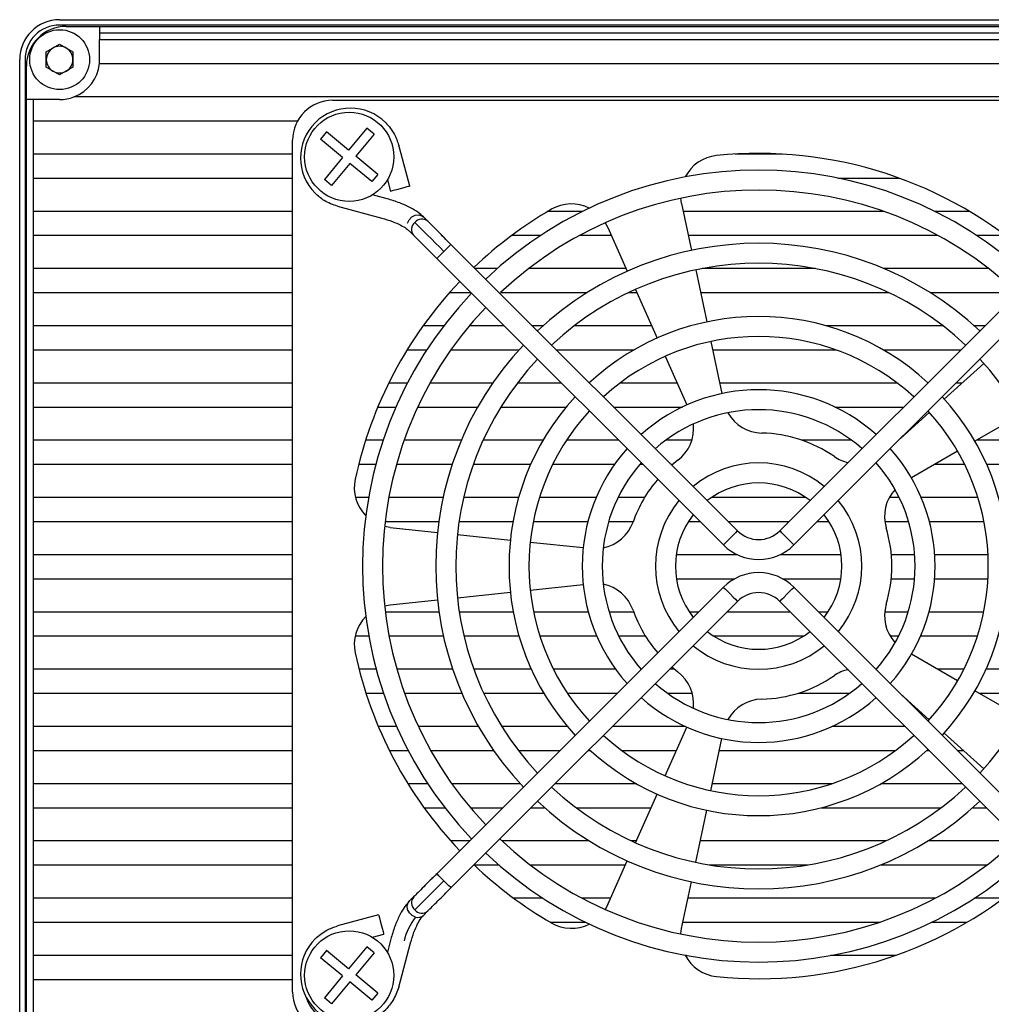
# Model space of a CAD drawing. Header units: millimetres. Extents: x 0 to 15005, y 0 to 1554.
# Tile 8 of 9: x 14894 to 14967, y 1417 to 1491. Entities that reach past the tile are written whole.
import ezdxf

# ---------------------------------------------------------------- set-up
doc = ezdxf.new("R2010")
doc.units = ezdxf.units.MM
doc.layers.get('0').update_dxf_attribs({"lineweight": 15})
doc.layers.add('粗实线', color=7, linetype='Continuous', lineweight=50)

msp = doc.modelspace()

# ---------------------------------------------------------------- linework, layer by layer
at = {"color": 7, "linetype": 'Continuous', "lineweight": 30}
for p, q in [((14897.148, 1490.573), (15002.148, 1490.573)), ((15002.148, 1490.173), (14897.148, 1490.173)), ((14897.648, 1490.073), (14900.148, 1490.073)), ((14900.148, 1490.073), (14999.148, 1490.073)), ((14900.148, 1490.073), (14900.148, 1489.573)), ((14999.148, 1489.573), (14900.148, 1489.573)), ((14900.148, 1489.573), (14900.148, 1489.073)), ((14896.148, 1488.151), (14897.148, 1488.728)), ((14897.148, 1488.728), (14898.148, 1488.151)), ((14900.148, 1487.573), (14900.148, 1489.073)), ((14900.148, 1489.073), (14999.148, 1489.073)), ((14896.148, 1486.996), (14896.148, 1488.151)), ((14898.148, 1488.151), (14898.148, 1486.996)), ((14894.148, 1382.573), (14894.148, 1487.573)), ((14894.548, 1487.573), (14894.548, 1382.573)), ((14894.648, 1484.573), (14894.648, 1487.073)), ((14897.148, 1486.419), (14896.148, 1486.996)), ((14898.148, 1486.996), (14897.148, 1486.419)), ((14900.133, 1487.273), (14999.163, 1487.273)), ((15001.071, 1484.773), (14898.225, 1484.773)), ((14894.648, 1385.573), (14894.648, 1484.573)), ((14895.148, 1484.573), (14894.648, 1484.573)), ((14895.148, 1484.573), (14895.148, 1482.973)), ((14897.148, 1484.573), (14895.148, 1484.573)), ((14917.648, 1484.523), (14981.648, 1484.523)), ((14895.148, 1482.973), (14915.022, 1482.973)), ((14895.148, 1482.973), (14895.148, 1480.473)), ((14917.199, 1482.141), (14916.752, 1481.602)), ((14918.853, 1480.766), (14917.199, 1482.141)), ((14920.227, 1482.42), (14918.853, 1480.766)), ((14920.765, 1481.972), (14919.391, 1480.319)), ((14920.765, 1481.972), (14920.227, 1482.42)), ((14914.648, 1417.523), (14914.648, 1481.523)), ((14918.405, 1480.228), (14916.752, 1481.602)), ((14923.44, 1478.063), (14922.613, 1481.151)), ((14895.148, 1480.473), (14895.148, 1478.673)), ((14914.648, 1480.473), (14895.148, 1480.473)), ((14918.405, 1480.228), (14917.031, 1478.575)), ((14921.044, 1478.945), (14919.391, 1480.319)), ((14918.943, 1479.781), (14917.569, 1478.127)), ((14920.597, 1478.406), (14918.943, 1479.781)), ((14921.044, 1478.945), (14920.597, 1478.406)), ((14895.148, 1478.673), (14914.648, 1478.673)), ((14895.148, 1478.673), (14895.148, 1476.173)), ((14917.569, 1478.127), (14917.031, 1478.575)), ((14921.761, 1478.534), (14921.992, 1477.675)), ((14921.739, 1477.114), (14920.636, 1477.41)), ((14918.02, 1476.558), (14921.351, 1475.665)), ((14895.148, 1476.173), (14895.148, 1474.373)), ((14914.648, 1476.173), (14895.148, 1476.173)), ((14924.797, 1475.435), (14924.468, 1475.764)), ((14895.148, 1474.373), (14914.648, 1474.373)), ((14895.148, 1474.373), (14895.148, 1471.873)), ((14923.407, 1474.703), (14923.736, 1474.374)), ((14895.148, 1471.873), (14895.148, 1470.073)), ((14914.648, 1471.873), (14895.148, 1471.873)), ((14895.148, 1470.073), (14914.648, 1470.073)), ((14895.148, 1470.073), (14895.148, 1467.573)), ((14926.438, 1470.073), (14928.037, 1470.073)), ((14914.648, 1467.573), (14895.148, 1467.573)), ((14895.148, 1467.573), (14895.148, 1465.773)), ((14895.148, 1465.773), (14914.648, 1465.773)), ((14895.148, 1465.773), (14895.148, 1463.273)), ((14895.148, 1463.273), (14895.148, 1461.473)), ((14914.648, 1463.273), (14895.148, 1463.273)), ((14895.148, 1461.473), (14914.648, 1461.473)), ((14895.148, 1461.473), (14895.148, 1458.973)), ((14895.148, 1458.973), (14895.148, 1457.173)), ((14914.648, 1458.973), (14895.148, 1458.973)), ((14895.148, 1457.173), (14914.648, 1457.173)), ((14895.148, 1457.173), (14895.148, 1454.673)), ((14895.148, 1454.673), (14895.148, 1452.873)), ((14914.648, 1454.673), (14895.148, 1454.673)), ((14895.148, 1452.873), (14914.648, 1452.873)), ((14895.148, 1452.873), (14895.148, 1450.373)), ((14895.148, 1450.373), (14895.148, 1448.573)), ((14914.648, 1450.373), (14895.148, 1450.373)), ((14895.148, 1448.573), (14914.648, 1448.573)), ((14895.148, 1448.573), (14895.148, 1446.073)), ((14895.148, 1446.073), (14895.148, 1444.273)), ((14914.648, 1446.073), (14895.148, 1446.073)), ((14895.148, 1444.273), (14914.648, 1444.273)), ((14895.148, 1444.273), (14895.148, 1441.773)), ((14895.148, 1441.773), (14895.148, 1439.973)), ((14914.648, 1441.773), (14895.148, 1441.773)), ((14895.148, 1439.973), (14914.648, 1439.973)), ((14895.148, 1439.973), (14895.148, 1437.473)), ((14895.148, 1437.473), (14895.148, 1435.673)), ((14914.648, 1437.473), (14895.148, 1437.473)), ((14895.148, 1435.673), (14914.648, 1435.673)), ((14895.148, 1435.673), (14895.148, 1433.173)), ((14895.148, 1433.173), (14895.148, 1431.373)), ((14914.648, 1433.173), (14895.148, 1433.173)), ((14895.148, 1431.373), (14914.648, 1431.373)), ((14895.148, 1431.373), (14895.148, 1428.873)), ((14924.517, 1431.373), (14926.076, 1431.373)), ((14895.148, 1428.873), (14895.148, 1427.073)), ((14914.648, 1428.873), (14895.148, 1428.873)), ((14895.148, 1427.073), (14914.648, 1427.073)), ((14895.148, 1427.073), (14895.148, 1424.573)), ((14895.148, 1424.573), (14895.148, 1422.773)), ((14914.648, 1424.573), (14895.148, 1424.573)), ((14923.736, 1424.672), (14923.407, 1424.343)), ((14921.108, 1423.316), (14918.021, 1422.489)), ((14924.468, 1423.283), (14924.797, 1423.612)), ((14895.148, 1422.773), (14914.648, 1422.773)), ((14895.148, 1422.773), (14895.148, 1420.273)), ((14920.637, 1421.637), (14921.496, 1421.867)), ((14922.057, 1421.615), (14921.762, 1420.512)), ((14922.614, 1417.896), (14923.506, 1421.227)), ((14895.148, 1420.273), (14895.148, 1418.473)), ((14914.648, 1420.273), (14895.148, 1420.273)), ((14895.148, 1418.473), (14914.648, 1418.473)), ((14895.148, 1418.473), (14895.148, 1415.973))]:
    msp.add_line(p, q, dxfattribs=at)
at = {"lineweight": 30}
for p, q in [((14917.199, 1482.141), (14916.752, 1481.602)), ((14918.853, 1480.766), (14917.199, 1482.141)), ((14920.227, 1482.42), (14918.853, 1480.766)), ((14920.765, 1481.972), (14919.391, 1480.319)), ((14920.765, 1481.972), (14920.227, 1482.42)), ((14918.405, 1480.228), (14916.752, 1481.602)), ((14923.44, 1478.063), (14922.613, 1481.151)), ((14918.405, 1480.228), (14917.031, 1478.575)), ((14921.044, 1478.945), (14919.391, 1480.319)), ((14918.943, 1479.781), (14917.569, 1478.127)), ((14920.597, 1478.406), (14918.943, 1479.781)), ((14921.044, 1478.945), (14920.597, 1478.406)), ((14917.569, 1478.127), (14917.031, 1478.575)), ((14921.761, 1478.534), (14921.992, 1477.675)), ((14921.739, 1477.114), (14920.636, 1477.41)), ((14918.02, 1476.558), (14921.351, 1475.665)), ((14921.108, 1423.316), (14918.021, 1422.489)), ((14920.637, 1421.637), (14921.496, 1421.867)), ((14922.057, 1421.615), (14921.762, 1420.512)), ((14922.614, 1417.896), (14923.506, 1421.227)), ((14917.199, 1420.641), (14916.752, 1420.102)), ((14918.853, 1419.266), (14917.199, 1420.641)), ((14920.227, 1420.92), (14918.853, 1419.266)), ((14920.765, 1420.472), (14919.391, 1418.819)), ((14920.765, 1420.472), (14920.227, 1420.92)), ((14918.405, 1418.728), (14916.752, 1420.102)), ((14921.044, 1417.445), (14919.391, 1418.819)), ((14918.405, 1418.728), (14917.031, 1417.075)), ((14918.943, 1418.281), (14917.569, 1416.627)), ((14920.597, 1416.906), (14918.943, 1418.281)), ((14921.044, 1417.445), (14920.597, 1416.906)), ((14917.569, 1416.627), (14917.031, 1417.075))]:
    msp.add_line(p, q, dxfattribs=at)
at = {"color": 7, "linetype": 'Continuous', "lineweight": 30, "flags": 128}
for points in [[(14923.44, 1478.063), (14923.385, 1478.049), (14923.228, 1478.007), (14922.993, 1477.944), (14922.716, 1477.869), (14922.439, 1477.795), (14922.204, 1477.732), (14922.047, 1477.69), (14921.992, 1477.675)], [(14921.108, 1423.316), (14921.123, 1423.261), (14921.165, 1423.104), (14921.228, 1422.869), (14921.302, 1422.591), (14921.376, 1422.314), (14921.439, 1422.079), (14921.481, 1421.922), (14921.496, 1421.867), (14921.496, 1421.867)]]:
    msp.add_lwpolyline(points, dxfattribs=at)
at = {"lineweight": 30, "flags": 128}
for points in [[(14923.44, 1478.063), (14923.385, 1478.049), (14923.228, 1478.007), (14922.993, 1477.944), (14922.716, 1477.869), (14922.439, 1477.795), (14922.204, 1477.732), (14922.047, 1477.69), (14921.992, 1477.675)], [(14921.108, 1423.316), (14921.123, 1423.261), (14921.165, 1423.104), (14921.228, 1422.869), (14921.302, 1422.591), (14921.376, 1422.314), (14921.439, 1422.079), (14921.481, 1421.922), (14921.496, 1421.867), (14921.496, 1421.867)]]:
    msp.add_lwpolyline(points, dxfattribs=at)
at = {"color": 7, "linetype": 'Continuous', "lineweight": 30}
for centre, radius in [((14897.148, 1487.573), 2.25), ((14918.898, 1480.273), 3.35)]:
    msp.add_circle(centre, radius, dxfattribs=at)
at = {"lineweight": 30}
for centre in [(14918.898, 1480.273), (14918.898, 1418.773)]:
    msp.add_circle(centre, 3.35, dxfattribs=at)
at = {"color": 7, "linetype": 'Continuous', "lineweight": 30}
for centre, radius, start, end in [((14897.148, 1487.573), 3, 90, 180), ((14897.148, 1487.573), 2.6, 90, 180), ((14897.648, 1487.073), 3, 90, 180), ((14897.148, 1487.573), 1, 120, 180), ((14897.148, 1487.573), 1, 60, 120), ((14897.148, 1487.573), 1, 0, 60), ((14897.148, 1487.573), 1, 180, 240), ((14897.148, 1487.573), 1, 300, 0), ((14897.148, 1487.573), 3, 291.03947, 354.26083), ((14897.148, 1487.573), 3, 354.26083, 0), ((14897.148, 1487.573), 1, 240, 300), ((14897.148, 1487.573), 3, 270, 291.03947), ((14917.648, 1481.523), 3, 90, 180), ((14918.991, 1480.18), 3.75, 45.00036, 225.00036), ((14918.991, 1418.866), 3.75, 135.00036, 315.00036), ((14917.648, 1417.523), 3, 180, 270)]:
    msp.add_arc(centre, radius, start, end, dxfattribs=at)
at = {"lineweight": 30}
for centre, radius, start, end in [((14918.991, 1418.866), 3.75, 135.00036, 315.00036), ((14917.648, 1417.523), 2, 193.14824, 256.83544)]:
    msp.add_arc(centre, radius, start, end, dxfattribs=at)
at = {"color": 7, "linetype": 'Continuous', "lineweight": 30}
for points, knots in [([(14921.643, 1482.832), (14921.884, 1482.551), (14922.314, 1482.051), (14922.522, 1481.426), (14922.613, 1481.151)], [0, 0, 0, 0, 0.56, 1, 1, 1, 1]), ([(14918.02, 1476.558), (14917.671, 1476.68), (14917.048, 1476.898), (14916.556, 1477.336), (14916.339, 1477.528)], [0, 0, 0, 0, 0.560001, 1, 1, 1, 1]), ([(14924.467, 1475.765), (14924.344, 1475.875), (14924.079, 1476.112), (14923.482, 1476.467), (14922.688, 1476.83), (14922.062, 1477.018), (14921.739, 1477.114)], [0, 0, 0, 0, 0.204194, 0.443722, 0.712918, 1, 1, 1, 1]), ([(14921.351, 1475.665), (14921.621, 1475.585), (14922.138, 1475.43), (14922.758, 1475.15), (14923.187, 1474.899), (14923.339, 1474.763), (14923.408, 1474.702)], [0, 0, 0, 0, 0.298298, 0.570965, 0.806251, 1, 1, 1, 1]), ([(14926.541, 1473.691), (14926.372, 1473.859), (14926.031, 1474.201), (14925.548, 1474.684), (14925.116, 1475.116), (14924.902, 1475.33), (14924.797, 1475.435)], [0, 0, 0, 0, 0.246328, 0.5, 0.753673, 1, 1, 1, 1]), ([(14923.736, 1474.374), (14923.841, 1474.269), (14924.055, 1474.056), (14924.487, 1473.624), (14924.97, 1473.14), (14925.312, 1472.799), (14925.48, 1472.631)], [0, 0, 0, 0, 0.246326, 0.499999, 0.753672, 1, 1, 1, 1]), ([(14925.48, 1426.416), (14925.312, 1426.248), (14924.971, 1425.906), (14924.487, 1425.423), (14924.055, 1424.991), (14923.842, 1424.777), (14923.736, 1424.672)], [0, 0, 0, 0, 0.246327, 0.5, 0.753674, 1, 1, 1, 1]), ([(14924.797, 1423.612), (14924.902, 1423.717), (14925.116, 1423.93), (14925.548, 1424.362), (14926.031, 1424.846), (14926.373, 1425.187), (14926.541, 1425.355)], [0, 0, 0, 0, 0.246326, 0.499999, 0.753673, 1, 1, 1, 1]), ([(14923.406, 1424.342), (14923.297, 1424.22), (14923.059, 1423.954), (14922.704, 1423.357), (14922.341, 1422.563), (14922.154, 1421.938), (14922.057, 1421.615)], [0, 0, 0, 0, 0.204193, 0.443721, 0.712917, 1, 1, 1, 1]), ([(14923.506, 1421.227), (14923.587, 1421.497), (14923.741, 1422.013), (14924.021, 1422.633), (14924.273, 1423.062), (14924.408, 1423.215), (14924.469, 1423.284)], [0, 0, 0, 0, 0.298299, 0.570965, 0.806251, 1, 1, 1, 1]), ([(14916.34, 1421.518), (14916.62, 1421.759), (14917.121, 1422.19), (14917.746, 1422.397), (14918.021, 1422.489)], [0, 0, 0, 0, 0.56, 1, 1, 1, 1]), ([(14922.614, 1417.896), (14922.491, 1417.547), (14922.273, 1416.923), (14921.836, 1416.431), (14921.643, 1416.215)], [0, 0, 0, 0, 0.56, 1, 1, 1, 1])]:
    msp.add_open_spline(points, degree=3, knots=knots, dxfattribs=at)
at = {"lineweight": 30}
for points, knots in [([(14921.643, 1482.832), (14921.884, 1482.551), (14922.314, 1482.051), (14922.522, 1481.426), (14922.613, 1481.151)], [0, 0, 0, 0, 0.56, 1, 1, 1, 1]), ([(14918.02, 1476.558), (14917.671, 1476.68), (14917.048, 1476.898), (14916.556, 1477.336), (14916.339, 1477.528)], [0, 0, 0, 0, 0.560001, 1, 1, 1, 1]), ([(14924.467, 1475.765), (14924.344, 1475.875), (14924.079, 1476.112), (14923.482, 1476.467), (14922.688, 1476.83), (14922.062, 1477.018), (14921.739, 1477.114)], [0, 0, 0, 0, 0.204194, 0.443722, 0.712918, 1, 1, 1, 1]), ([(14923.406, 1424.342), (14923.297, 1424.22), (14923.059, 1423.954), (14922.704, 1423.357), (14922.341, 1422.563), (14922.154, 1421.938), (14922.057, 1421.615)], [0, 0, 0, 0, 0.204193, 0.443721, 0.712917, 1, 1, 1, 1]), ([(14916.34, 1421.518), (14916.62, 1421.759), (14917.121, 1422.19), (14917.746, 1422.397), (14918.021, 1422.489)], [0, 0, 0, 0, 0.56, 1, 1, 1, 1]), ([(14922.614, 1417.896), (14922.491, 1417.547), (14922.273, 1416.923), (14921.836, 1416.431), (14921.643, 1416.215)], [0, 0, 0, 0, 0.56, 1, 1, 1, 1])]:
    msp.add_open_spline(points, degree=3, knots=knots, dxfattribs=at)
at = {"layer": '粗实线', "lineweight": 30}
for p, q in [((14951.408, 1480.473), (14947.888, 1480.473)), ((14951.408, 1480.473), (14947.888, 1480.473)), ((14955.593, 1478.673), (14960.197, 1478.673)), ((14955.593, 1478.673), (14960.197, 1478.673)), ((14943.86, 1476.754), (14943.802, 1477.162)), ((14943.86, 1476.754), (14943.802, 1477.162)), ((14943.86, 1476.754), (14944.606, 1473.244)), ((14943.86, 1476.754), (14944.606, 1473.244)), ((14936.425, 1476.173), (14933.812, 1476.173)), ((14936.425, 1476.173), (14933.812, 1476.173)), ((14959.02, 1476.173), (14943.983, 1476.173)), ((14959.02, 1476.173), (14943.983, 1476.173)), ((14965.484, 1476.173), (14962.871, 1476.173)), ((14965.484, 1476.173), (14962.871, 1476.173)), ((14924.796, 1475.435), (14924.467, 1475.763)), ((14938.132, 1475.32), (14938.325, 1474.955)), ((14938.132, 1475.32), (14938.325, 1474.955)), ((14931.115, 1474.373), (14933.291, 1474.373)), ((14931.115, 1474.373), (14933.291, 1474.373)), ((14936.211, 1474.373), (14938.584, 1474.373)), ((14936.211, 1474.373), (14938.584, 1474.373)), ((14938.325, 1474.955), (14939.785, 1471.677)), ((14938.325, 1474.955), (14939.785, 1471.677)), ((14944.366, 1474.373), (14963.085, 1474.373)), ((14944.366, 1474.373), (14963.085, 1474.373)), ((14966.005, 1474.373), (14968.181, 1474.373)), ((14966.005, 1474.373), (14968.181, 1474.373)), ((14948.057, 1452.175), (14926.54, 1473.691)), ((14948.057, 1452.175), (14926.54, 1473.691)), ((14972.755, 1473.692), (14951.239, 1452.175)), ((14972.755, 1473.692), (14951.239, 1452.175)), ((14925.479, 1472.63), (14946.996, 1451.114)), ((14925.479, 1472.63), (14946.996, 1451.114)), ((14952.3, 1451.114), (14973.815, 1472.631)), ((14952.3, 1451.114), (14973.815, 1472.631)), ((14930.013, 1471.873), (14928.357, 1471.873)), ((14930.013, 1471.873), (14928.357, 1471.873)), ((14939.697, 1471.873), (14932.37, 1471.873)), ((14939.697, 1471.873), (14932.37, 1471.873)), ((14944.918, 1471.776), (14945.75, 1467.864)), ((14944.918, 1471.776), (14945.75, 1467.864)), ((14953.895, 1471.873), (14945.401, 1471.873)), ((14953.895, 1471.873), (14945.401, 1471.873)), ((14966.926, 1471.873), (14959.058, 1471.873)), ((14966.926, 1471.873), (14959.058, 1471.873)), ((14926.438, 1470.073), (14928.036, 1470.073)), ((14926.438, 1470.073), (14928.036, 1470.073)), ((14930.263, 1470.073), (14936.773, 1470.073)), ((14930.263, 1470.073), (14936.773, 1470.073)), ((14939.888, 1470.073), (14940.499, 1470.073)), ((14939.888, 1470.073), (14940.499, 1470.073)), ((14940.395, 1470.307), (14942.022, 1466.652)), ((14940.395, 1470.307), (14942.022, 1466.652)), ((14945.28, 1470.073), (14959.408, 1470.073)), ((14945.28, 1470.073), (14959.408, 1470.073)), ((14962.523, 1470.073), (14969.033, 1470.073)), ((14962.523, 1470.073), (14969.033, 1470.073)), ((14925.999, 1467.573), (14924.445, 1467.573)), ((14925.999, 1467.573), (14924.445, 1467.573)), ((14930.536, 1467.573), (14927.916, 1467.573)), ((14930.536, 1467.573), (14927.916, 1467.573)), ((14933.454, 1467.573), (14932.658, 1467.573)), ((14933.454, 1467.573), (14932.658, 1467.573)), ((14941.612, 1467.573), (14935.8, 1467.573)), ((14941.612, 1467.573), (14935.8, 1467.573)), ((14963.496, 1467.573), (14954.723, 1467.573)), ((14963.496, 1467.573), (14954.723, 1467.573)), ((14966.636, 1467.573), (14965.842, 1467.573)), ((14966.636, 1467.573), (14965.842, 1467.573)), ((14946.062, 1466.396), (14946.893, 1462.484)), ((14946.062, 1466.396), (14946.893, 1462.484)), ((14923.248, 1465.773), (14924.728, 1465.773)), ((14923.248, 1465.773), (14924.728, 1465.773)), ((14926.54, 1465.773), (14931.648, 1465.773)), ((14926.54, 1465.773), (14931.648, 1465.773)), ((14934.458, 1465.773), (14940.294, 1465.773)), ((14934.458, 1465.773), (14940.294, 1465.773)), ((14946.194, 1465.773), (14955.436, 1465.773)), ((14946.194, 1465.773), (14955.436, 1465.773)), ((14959.002, 1465.773), (14964.836, 1465.773)), ((14959.002, 1465.773), (14964.836, 1465.773)), ((14942.632, 1465.282), (14944.259, 1461.628)), ((14942.632, 1465.282), (14944.259, 1461.628)), ((14966.555, 1464.746), (14963.582, 1462.07)), ((14966.555, 1464.746), (14963.582, 1462.07)), ((14923.266, 1463.273), (14921.864, 1463.273)), ((14929.673, 1463.273), (14924.97, 1463.273)), ((14929.673, 1463.273), (14924.97, 1463.273)), ((14934.837, 1463.273), (14931.523, 1463.273)), ((14934.837, 1463.273), (14931.523, 1463.273)), ((14943.526, 1463.273), (14939.232, 1463.273)), ((14943.526, 1463.273), (14939.232, 1463.273)), ((14960.064, 1463.273), (14946.725, 1463.273)), ((14960.064, 1463.273), (14946.725, 1463.273)), ((14964.919, 1463.273), (14964.458, 1463.273)), ((14964.919, 1463.273), (14964.458, 1463.273)), ((14921.044, 1461.473), (14922.404, 1461.473)), ((14924.05, 1461.473), (14928.547, 1461.473)), ((14924.05, 1461.473), (14928.547, 1461.473)), ((14930.289, 1461.473), (14935.199, 1461.473)), ((14930.289, 1461.473), (14935.199, 1461.473)), ((14938.758, 1461.473), (14943.924, 1461.473)), ((14938.758, 1461.473), (14943.924, 1461.473)), ((14955.372, 1461.473), (14960.537, 1461.473)), ((14955.372, 1461.473), (14960.537, 1461.473)), ((14962.467, 1461.066), (14960.292, 1459.107)), ((14962.467, 1461.066), (14960.292, 1459.107)), ((14969.35, 1460.898), (14965.886, 1458.898)), ((14969.35, 1460.898), (14965.886, 1458.898)), ((14921.439, 1458.973), (14920.123, 1458.973)), ((14927.315, 1458.973), (14923.025, 1458.973)), ((14927.315, 1458.973), (14923.025, 1458.973)), ((14933.454, 1458.973), (14928.954, 1458.973)), ((14933.454, 1458.973), (14928.954, 1458.973)), ((14939.137, 1458.973), (14935.217, 1458.973)), ((14939.137, 1458.973), (14935.217, 1458.973)), ((14944.629, 1458.973), (14942.665, 1458.973)), ((14944.629, 1458.973), (14942.665, 1458.973)), ((14956.631, 1458.973), (14952.919, 1458.973)), ((14956.631, 1458.973), (14952.919, 1458.973)), ((14970.342, 1458.973), (14966.016, 1458.973)), ((14970.342, 1458.973), (14966.016, 1458.973)), ((14964.587, 1458.148), (14961.123, 1456.148)), ((14964.587, 1458.148), (14961.123, 1456.148)), ((14943.582, 1457.474), (14943.127, 1457.105)), ((14943.582, 1457.474), (14943.127, 1457.105)), ((14919.607, 1457.173), (14920.898, 1457.173)), ((14922.454, 1457.173), (14926.636, 1457.173)), ((14922.454, 1457.173), (14926.636, 1457.173)), ((14928.223, 1457.173), (14932.53, 1457.173)), ((14928.223, 1457.173), (14932.53, 1457.173)), ((14934.187, 1457.173), (14938.829, 1457.173)), ((14934.187, 1457.173), (14938.829, 1457.173)), ((14940.729, 1457.173), (14940.937, 1457.173)), ((14940.729, 1457.173), (14940.937, 1457.173)), ((14943.058, 1457.173), (14943.208, 1457.173)), ((14943.058, 1457.173), (14943.208, 1457.173)), ((14962.898, 1457.173), (14965.109, 1457.173)), ((14962.898, 1457.173), (14965.109, 1457.173)), ((14966.766, 1457.173), (14971.073, 1457.173)), ((14966.766, 1457.173), (14971.073, 1457.173)), ((14920.347, 1454.673), (14919.369, 1454.673)), ((14925.951, 1454.673), (14921.871, 1454.673)), ((14925.951, 1454.673), (14921.871, 1454.673)), ((14931.619, 1454.673), (14927.489, 1454.673)), ((14931.619, 1454.673), (14927.489, 1454.673)), ((14937.44, 1454.673), (14933.185, 1454.673)), ((14937.44, 1454.673), (14933.185, 1454.673)), ((14941.076, 1454.673), (14939.087, 1454.673)), ((14941.076, 1454.673), (14939.087, 1454.673)), ((14953.189, 1454.673), (14946.107, 1454.673)), ((14953.189, 1454.673), (14946.107, 1454.673)), ((14960.209, 1454.673), (14959.462, 1454.673)), ((14960.209, 1454.673), (14959.462, 1454.673)), ((14966.111, 1454.673), (14961.856, 1454.673)), ((14966.111, 1454.673), (14961.856, 1454.673)), ((14921.597, 1452.873), (14925.631, 1452.873)), ((14921.597, 1452.873), (14925.631, 1452.873)), ((14927.146, 1452.873), (14931.2, 1452.873)), ((14927.146, 1452.873), (14931.2, 1452.873)), ((14932.726, 1452.873), (14936.828, 1452.873)), ((14932.726, 1452.873), (14936.828, 1452.873)), ((14938.386, 1452.873), (14940.226, 1452.873)), ((14938.386, 1452.873), (14940.226, 1452.873)), ((14944.372, 1452.873), (14945.237, 1452.873)), ((14944.372, 1452.873), (14945.237, 1452.873)), ((14947.359, 1452.873), (14951.937, 1452.873)), ((14947.359, 1452.873), (14951.937, 1452.873)), ((14954.058, 1452.873), (14954.924, 1452.873)), ((14954.058, 1452.873), (14954.924, 1452.873)), ((14959.126, 1452.873), (14960.91, 1452.873)), ((14959.126, 1452.873), (14960.91, 1452.873)), ((14962.468, 1452.873), (14966.57, 1452.873)), ((14962.468, 1452.873), (14966.57, 1452.873)), ((14921.962, 1452.433), (14921.556, 1452.505)), ((14921.962, 1452.433), (14925.531, 1452.058)), ((14921.962, 1452.433), (14925.531, 1452.058)), ((14927.023, 1451.901), (14931.001, 1451.483)), ((14927.023, 1451.901), (14931.001, 1451.483)), ((14932.493, 1451.327), (14936.471, 1450.908)), ((14932.493, 1451.327), (14936.471, 1450.908)), ((14948.05, 1450.373), (14943.456, 1450.373)), ((14948.05, 1450.373), (14943.456, 1450.373)), ((14955.84, 1450.373), (14951.246, 1450.373)), ((14955.84, 1450.373), (14951.246, 1450.373)), ((14961.367, 1450.373), (14959.612, 1450.373)), ((14961.367, 1450.373), (14959.612, 1450.373)), ((14966.877, 1450.373), (14962.871, 1450.373)), ((14966.877, 1450.373), (14962.871, 1450.373)), ((14943.471, 1448.573), (14947.853, 1448.573)), ((14943.471, 1448.573), (14947.853, 1448.573)), ((14951.443, 1448.573), (14955.825, 1448.573)), ((14951.443, 1448.573), (14955.825, 1448.573)), ((14959.603, 1448.573), (14961.36, 1448.573)), ((14959.603, 1448.573), (14961.36, 1448.573)), ((14962.864, 1448.573), (14966.872, 1448.573)), ((14962.864, 1448.573), (14966.872, 1448.573)), ((14946.996, 1447.932), (14925.481, 1426.415)), ((14946.996, 1447.932), (14925.481, 1426.415)), ((14932.493, 1447.72), (14936.471, 1448.138)), ((14932.493, 1447.72), (14936.471, 1448.138)), ((14973.817, 1426.417), (14952.3, 1447.933)), ((14973.817, 1426.417), (14952.3, 1447.933)), ((14921.962, 1446.613), (14925.531, 1446.989)), ((14921.962, 1446.613), (14925.531, 1446.989)), ((14927.023, 1447.145), (14931.001, 1447.564)), ((14927.023, 1447.145), (14931.001, 1447.564)), ((14921.556, 1446.542), (14921.962, 1446.613)), ((14926.541, 1425.355), (14948.057, 1446.872)), ((14926.541, 1425.355), (14948.057, 1446.872)), ((14951.239, 1446.872), (14972.756, 1425.356)), ((14951.239, 1446.872), (14972.756, 1425.356)), ((14925.645, 1446.073), (14921.609, 1446.073)), ((14925.645, 1446.073), (14921.609, 1446.073)), ((14931.218, 1446.073), (14927.161, 1446.073)), ((14931.218, 1446.073), (14927.161, 1446.073)), ((14936.855, 1446.073), (14932.747, 1446.073)), ((14936.855, 1446.073), (14932.747, 1446.073)), ((14940.262, 1446.073), (14938.416, 1446.073)), ((14940.262, 1446.073), (14938.416, 1446.073)), ((14945.138, 1446.073), (14944.436, 1446.073)), ((14945.138, 1446.073), (14944.436, 1446.073)), ((14952.038, 1446.073), (14947.259, 1446.073)), ((14952.038, 1446.073), (14947.259, 1446.073)), ((14954.86, 1446.073), (14954.159, 1446.073)), ((14954.86, 1446.073), (14954.159, 1446.073)), ((14960.88, 1446.073), (14959.115, 1446.073)), ((14960.88, 1446.073), (14959.115, 1446.073)), ((14966.549, 1446.073), (14962.441, 1446.073)), ((14966.549, 1446.073), (14962.441, 1446.073)), ((14919.345, 1444.273), (14920.365, 1444.273)), ((14921.89, 1444.273), (14925.973, 1444.273)), ((14921.89, 1444.273), (14925.973, 1444.273)), ((14927.512, 1444.273), (14931.648, 1444.273)), ((14927.512, 1444.273), (14931.648, 1444.273)), ((14933.216, 1444.273), (14937.482, 1444.273)), ((14933.216, 1444.273), (14937.482, 1444.273)), ((14939.136, 1444.273), (14941.137, 1444.273)), ((14939.136, 1444.273), (14941.137, 1444.273)), ((14946.257, 1444.273), (14953.039, 1444.273)), ((14946.257, 1444.273), (14953.039, 1444.273)), ((14959.518, 1444.273), (14960.16, 1444.273)), ((14959.518, 1444.273), (14960.16, 1444.273)), ((14961.814, 1444.273), (14966.08, 1444.273)), ((14961.814, 1444.273), (14966.08, 1444.273)), ((14964.587, 1440.898), (14961.123, 1442.898)), ((14964.587, 1440.898), (14961.123, 1442.898)), ((14920.925, 1441.773), (14919.632, 1441.773)), ((14926.67, 1441.773), (14922.482, 1441.773)), ((14926.67, 1441.773), (14922.482, 1441.773)), ((14932.575, 1441.773), (14928.259, 1441.773)), ((14932.575, 1441.773), (14928.259, 1441.773)), ((14938.901, 1441.773), (14934.237, 1441.773)), ((14938.901, 1441.773), (14934.237, 1441.773)), ((14940.838, 1441.773), (14940.816, 1441.773)), ((14940.838, 1441.773), (14940.816, 1441.773)), ((14943.328, 1441.773), (14942.959, 1441.773)), ((14943.328, 1441.773), (14942.959, 1441.773)), ((14943.127, 1441.942), (14943.582, 1441.573)), ((14943.127, 1441.942), (14943.582, 1441.573)), ((14965.059, 1441.773), (14963.071, 1441.773)), ((14965.059, 1441.773), (14963.071, 1441.773)), ((14971.037, 1441.773), (14966.721, 1441.773)), ((14971.037, 1441.773), (14966.721, 1441.773)), ((14920.156, 1439.973), (14921.472, 1439.973)), ((14923.061, 1439.973), (14927.358, 1439.973)), ((14923.061, 1439.973), (14927.358, 1439.973)), ((14929, 1439.973), (14933.512, 1439.973)), ((14929, 1439.973), (14933.512, 1439.973)), ((14935.283, 1439.973), (14939.038, 1439.973)), ((14935.283, 1439.973), (14939.038, 1439.973)), ((14942.803, 1439.973), (14944.658, 1439.973)), ((14942.803, 1439.973), (14944.658, 1439.973)), ((14952.614, 1439.973), (14956.493, 1439.973)), ((14952.614, 1439.973), (14956.493, 1439.973)), ((14962.467, 1437.981), (14960.303, 1439.929)), ((14962.467, 1437.981), (14960.303, 1439.929)), ((14969.35, 1438.148), (14965.886, 1440.148)), ((14969.35, 1438.148), (14965.886, 1440.148)), ((14966.189, 1439.973), (14970.296, 1439.973)), ((14966.189, 1439.973), (14970.296, 1439.973)), ((14922.448, 1437.473), (14921.086, 1437.473)), ((14928.604, 1437.473), (14924.097, 1437.473)), ((14928.604, 1437.473), (14924.097, 1437.473)), ((14935.283, 1437.473), (14930.351, 1437.473)), ((14935.283, 1437.473), (14930.351, 1437.473)), ((14944.138, 1437.473), (14938.659, 1437.473)), ((14944.138, 1437.473), (14938.659, 1437.473)), ((14942.632, 1433.765), (14944.259, 1437.419)), ((14942.632, 1433.765), (14944.259, 1437.419)), ((14960.638, 1437.473), (14955.158, 1437.473)), ((14960.638, 1437.473), (14955.158, 1437.473)), ((14946.062, 1432.65), (14946.893, 1436.563)), ((14946.062, 1432.65), (14946.893, 1436.563)), ((14966.555, 1434.301), (14963.582, 1436.977)), ((14966.555, 1434.301), (14963.582, 1436.977)), ((14921.914, 1435.673), (14923.319, 1435.673)), ((14925.026, 1435.673), (14929.742, 1435.673)), ((14925.026, 1435.673), (14929.742, 1435.673)), ((14931.6, 1435.673), (14934.738, 1435.673)), ((14931.6, 1435.673), (14934.738, 1435.673)), ((14936.859, 1435.673), (14937.009, 1435.673)), ((14936.859, 1435.673), (14937.009, 1435.673)), ((14939.365, 1435.673), (14943.482, 1435.673)), ((14939.365, 1435.673), (14943.482, 1435.673)), ((14946.704, 1435.673), (14959.931, 1435.673)), ((14946.704, 1435.673), (14959.931, 1435.673)), ((14962.287, 1435.673), (14962.438, 1435.673)), ((14962.287, 1435.673), (14962.438, 1435.673)), ((14964.559, 1435.673), (14965.03, 1435.673)), ((14964.559, 1435.673), (14965.03, 1435.673)), ((14924.794, 1433.173), (14923.31, 1433.173)), ((14924.794, 1433.173), (14923.31, 1433.173)), ((14931.739, 1433.173), (14926.61, 1433.173)), ((14931.739, 1433.173), (14926.61, 1433.173)), ((14940.47, 1433.173), (14934.36, 1433.173)), ((14940.47, 1433.173), (14934.36, 1433.173)), ((14955.147, 1433.173), (14946.173, 1433.173)), ((14955.147, 1433.173), (14946.173, 1433.173)), ((14964.938, 1433.173), (14958.826, 1433.173)), ((14964.938, 1433.173), (14958.826, 1433.173)), ((14940.395, 1428.74), (14942.022, 1432.394)), ((14940.395, 1428.74), (14942.022, 1432.394)), ((14924.517, 1431.373), (14926.076, 1431.373)), ((14924.517, 1431.373), (14926.076, 1431.373)), ((14928, 1431.373), (14930.438, 1431.373)), ((14928, 1431.373), (14930.438, 1431.373)), ((14932.56, 1431.373), (14933.566, 1431.373)), ((14932.56, 1431.373), (14933.566, 1431.373)), ((14935.932, 1431.373), (14941.567, 1431.373)), ((14935.932, 1431.373), (14941.567, 1431.373)), ((14944.918, 1427.271), (14945.75, 1431.183)), ((14944.918, 1427.271), (14945.75, 1431.183)), ((14954.353, 1431.373), (14963.364, 1431.373)), ((14954.353, 1431.373), (14963.364, 1431.373)), ((14965.73, 1431.373), (14966.738, 1431.373)), ((14965.73, 1431.373), (14966.738, 1431.373)), ((14927.939, 1428.873), (14926.527, 1428.873)), ((14927.939, 1428.873), (14926.527, 1428.873)), ((14936.934, 1428.873), (14930.37, 1428.873)), ((14936.934, 1428.873), (14930.37, 1428.873)), ((14940.454, 1428.873), (14940.101, 1428.873)), ((14940.454, 1428.873), (14940.101, 1428.873)), ((14959.195, 1428.873), (14945.259, 1428.873)), ((14959.195, 1428.873), (14945.259, 1428.873)), ((14968.926, 1428.873), (14962.362, 1428.873)), ((14968.926, 1428.873), (14962.362, 1428.873)), ((14928.271, 1427.073), (14930.127, 1427.073)), ((14928.271, 1427.073), (14930.127, 1427.073)), ((14932.5, 1427.073), (14939.653, 1427.073)), ((14932.5, 1427.073), (14939.653, 1427.073)), ((14938.325, 1424.091), (14939.785, 1427.37)), ((14938.325, 1424.091), (14939.785, 1427.37)), ((14945.966, 1427.073), (14953.33, 1427.073)), ((14945.966, 1427.073), (14953.33, 1427.073)), ((14958.816, 1427.073), (14966.796, 1427.073)), ((14958.816, 1427.073), (14966.796, 1427.073)), ((14943.86, 1422.293), (14944.606, 1425.803)), ((14943.86, 1422.293), (14944.606, 1425.803)), ((14933.444, 1424.573), (14931.25, 1424.573)), ((14933.444, 1424.573), (14931.25, 1424.573)), ((14938.54, 1424.573), (14936.398, 1424.573)), ((14938.54, 1424.573), (14936.398, 1424.573)), ((14938.325, 1424.091), (14938.132, 1423.727)), ((14938.325, 1424.091), (14938.132, 1423.727)), ((14962.898, 1424.573), (14944.345, 1424.573)), ((14962.898, 1424.573), (14944.345, 1424.573)), ((14968.046, 1424.573), (14965.852, 1424.573)), ((14968.046, 1424.573), (14965.852, 1424.573)), ((14924.469, 1423.282), (14924.798, 1423.611)), ((14933.982, 1422.773), (14936.629, 1422.773)), ((14933.982, 1422.773), (14936.629, 1422.773)), ((14943.962, 1422.773), (14958.731, 1422.773)), ((14943.962, 1422.773), (14958.731, 1422.773)), ((14962.667, 1422.773), (14965.314, 1422.773)), ((14962.667, 1422.773), (14965.314, 1422.773)), ((14943.802, 1421.885), (14943.86, 1422.293)), ((14943.802, 1421.885), (14943.86, 1422.293)), ((14944.217, 1420.273), (14944.139, 1420.273)), ((14944.217, 1420.273), (14944.139, 1420.273)), ((14959.916, 1420.273), (14955.079, 1420.273)), ((14959.916, 1420.273), (14955.079, 1420.273))]:
    msp.add_line(p, q, dxfattribs=at)
at = {"layer": '粗实线', "lineweight": 30, "flags": 128}
for points in [[(14923.275, 1475.285), (14923.396, 1475.543), (14923.599, 1475.754), (14923.853, 1475.885), (14924.12, 1475.918), (14924.359, 1475.846), (14924.467, 1475.763)], [(14926.01, 1473.16), (14925.691, 1473.479), (14925.376, 1473.794), (14925.071, 1474.099), (14924.779, 1474.391), (14924.506, 1474.664), (14924.254, 1474.916), (14924.027, 1475.143), (14923.83, 1475.34)], [(14926.01, 1473.16), (14925.691, 1473.479), (14925.376, 1473.794), (14925.071, 1474.099), (14924.779, 1474.391), (14924.506, 1474.664), (14924.254, 1474.916), (14924.027, 1475.143), (14923.83, 1475.34)], [(14926.01, 1473.16), (14926.213, 1473.363), (14926.385, 1473.535), (14926.5, 1473.65), (14926.54, 1473.691)], [(14926.01, 1473.16), (14926.213, 1473.363), (14926.385, 1473.535), (14926.5, 1473.65), (14926.54, 1473.691)], [(14925.479, 1472.63), (14925.52, 1472.67), (14925.635, 1472.785), (14925.807, 1472.957), (14926.01, 1473.16)], [(14925.479, 1472.63), (14925.52, 1472.67), (14925.635, 1472.785), (14925.807, 1472.957), (14926.01, 1473.16)], [(14948.057, 1452.175), (14948.017, 1452.135), (14947.902, 1452.02), (14947.73, 1451.848), (14947.527, 1451.645), (14947.324, 1451.442), (14947.152, 1451.27), (14947.037, 1451.155), (14946.996, 1451.114)], [(14948.057, 1452.175), (14948.017, 1452.135), (14947.902, 1452.02), (14947.73, 1451.848), (14947.527, 1451.645), (14947.324, 1451.442), (14947.152, 1451.27), (14947.037, 1451.155), (14946.996, 1451.114)], [(14952.3, 1451.114), (14952.259, 1451.155), (14952.144, 1451.27), (14951.972, 1451.442), (14951.769, 1451.645), (14951.566, 1451.848), (14951.394, 1452.02), (14951.279, 1452.135), (14951.239, 1452.175)], [(14952.3, 1451.114), (14952.259, 1451.155), (14952.144, 1451.27), (14951.972, 1451.442), (14951.769, 1451.645), (14951.566, 1451.848), (14951.394, 1452.02), (14951.279, 1452.135), (14951.239, 1452.175)], [(14946.996, 1447.932), (14947.037, 1447.892), (14947.152, 1447.777), (14947.324, 1447.605), (14947.527, 1447.402), (14947.73, 1447.199), (14947.902, 1447.027), (14948.017, 1446.912), (14948.057, 1446.872)], [(14946.996, 1447.932), (14947.037, 1447.892), (14947.152, 1447.777), (14947.324, 1447.605), (14947.527, 1447.402), (14947.73, 1447.199), (14947.902, 1447.027), (14948.017, 1446.912), (14948.057, 1446.872)], [(14951.239, 1446.872), (14951.279, 1446.912), (14951.394, 1447.027), (14951.566, 1447.199), (14951.769, 1447.402), (14951.972, 1447.605), (14952.144, 1447.777), (14952.259, 1447.892), (14952.3, 1447.933)], [(14951.239, 1446.872), (14951.279, 1446.912), (14951.394, 1447.027), (14951.566, 1447.199), (14951.769, 1447.402), (14951.972, 1447.605), (14952.144, 1447.777), (14952.259, 1447.892), (14952.3, 1447.933)], [(14926.011, 1425.885), (14925.808, 1426.088), (14925.636, 1426.26), (14925.521, 1426.375), (14925.481, 1426.415)], [(14926.011, 1425.885), (14925.808, 1426.088), (14925.636, 1426.26), (14925.521, 1426.375), (14925.481, 1426.415)], [(14926.011, 1425.885), (14925.692, 1425.566), (14925.378, 1425.252), (14925.072, 1424.946), (14924.781, 1424.655), (14924.507, 1424.381), (14924.255, 1424.129), (14924.029, 1423.903), (14923.831, 1423.705)], [(14926.011, 1425.885), (14925.692, 1425.566), (14925.378, 1425.252), (14925.072, 1424.946), (14924.781, 1424.655), (14924.507, 1424.381), (14924.255, 1424.129), (14924.029, 1423.903), (14923.831, 1423.705)], [(14926.541, 1425.355), (14926.501, 1425.395), (14926.386, 1425.51), (14926.214, 1425.682), (14926.011, 1425.885)], [(14926.541, 1425.355), (14926.501, 1425.395), (14926.386, 1425.51), (14926.214, 1425.682), (14926.011, 1425.885)], [(14923.886, 1423.151), (14923.628, 1423.271), (14923.418, 1423.474), (14923.286, 1423.729), (14923.254, 1423.996), (14923.326, 1424.235), (14923.408, 1424.343)]]:
    msp.add_lwpolyline(points, dxfattribs=at)
at = {"layer": '粗实线', "lineweight": 30}
for centre, radius, start, end in [((14946.794, 1477.378), 3, 95.84936, 152.62006), ((14946.794, 1477.378), 3, 95.84936, 152.62006), ((14949.648, 1449.523), 31, 48.15064, 95.84936), ((14949.648, 1449.523), 31, 48.15064, 95.84936), ((14949.648, 1449.523), 29.75, 46.44621, 133.55704), ((14949.648, 1449.523), 29.75, 46.44621, 133.55704), ((14949.648, 1449.523), 28.25, 46.52293, 133.32832), ((14949.648, 1449.523), 28.25, 46.52293, 133.32832), ((14935.584, 1473.735), 3, 63.37994, 120.15064), ((14935.584, 1473.735), 3, 63.37994, 120.15064), ((14949.648, 1449.523), 31, 120.15064, 133.6153), ((14949.648, 1449.523), 31, 120.15064, 133.6153), ((14924.247, 1474.812), 0.673, 128.27047, 220.59418), ((14924.36, 1474.91), 0.682, 50.01072, 140.90272), ((14949.648, 1449.523), 24.25, 46.77394, 133.2293), ((14949.648, 1449.523), 24.25, 46.77394, 133.2293), ((14949.648, 1449.523), 22.75, 46.89084, 133.11241), ((14949.648, 1449.523), 22.75, 46.89084, 133.11241), ((14949.648, 1449.523), 31, 136.38794, 167.84936), ((14949.648, 1449.523), 31, 136.38794, 167.84936), ((14949.648, 1449.523), 29.75, 136.44621, 223.55704), ((14949.648, 1449.523), 29.75, 136.44621, 223.55704), ((14949.648, 1449.523), 28.25, 136.52293, 223.48032), ((14949.648, 1449.523), 28.25, 136.52293, 223.48032), ((14949.648, 1449.523), 18.75, 47.29406, 132.83343), ((14949.648, 1449.523), 18.75, 47.29406, 132.83343), ((14949.648, 1449.523), 17.25, 47.49353, 132.50972), ((14949.648, 1449.523), 17.25, 47.49353, 132.50972), ((14949.648, 1449.523), 24.25, 136.77394, 223.2293), ((14949.648, 1449.523), 24.25, 136.77394, 223.2293), ((14949.648, 1449.523), 22.75, 136.89084, 223.11241), ((14949.648, 1449.523), 22.75, 136.89084, 223.11241), ((14949.648, 1449.523), 22.75, 316.89084, 43.11241), ((14949.648, 1449.523), 22.75, 316.89084, 43.11241), ((14949.648, 1449.523), 13.25, 48.24651, 131.75673), ((14949.648, 1449.523), 13.25, 48.24651, 131.75673), ((14949.648, 1449.523), 18.75, 137.29406, 222.70918), ((14949.648, 1449.523), 18.75, 137.29406, 222.70918), ((14949.648, 1449.523), 18.75, 317.29406, 42.70918), ((14949.648, 1449.523), 18.75, 317.29406, 42.70918), ((14949.648, 1449.523), 17.25, 137.49353, 222.50972), ((14949.648, 1449.523), 17.25, 137.49353, 222.50972), ((14949.648, 1449.523), 11.75, 48.66129, 131.34196), ((14949.648, 1449.523), 11.75, 48.66129, 131.34196), ((14949.953, 1462.52), 3, 209.45606, 268.65764), ((14949.953, 1462.52), 3, 209.45606, 268.65764), ((14949.648, 1449.523), 17.25, 317.49353, 42.50972), ((14949.648, 1449.523), 17.25, 317.49353, 42.50972), ((14941.763, 1459.859), 3, 307.34236, 6.54394), ((14941.763, 1459.859), 3, 307.34236, 6.54394), ((14949.648, 1449.523), 10, 55.34236, 88.65764), ((14949.648, 1449.523), 10, 55.34236, 88.65764), ((14949.648, 1449.523), 13.25, 138.24651, 221.75673), ((14949.648, 1449.523), 13.25, 138.24651, 221.75673), ((14949.648, 1449.523), 13.25, 318.24651, 41.75673), ((14949.648, 1449.523), 13.25, 318.24651, 41.75673), ((14949.648, 1449.523), 11.75, 138.66129, 221.34196), ((14949.648, 1449.523), 11.75, 138.66129, 221.34196), ((14949.648, 1449.523), 7.75, 50.55507, 129.44818), ((14949.648, 1449.523), 7.75, 50.55507, 129.44818), ((14957.041, 1460.217), 3, 235.34236, 256.86133), ((14957.041, 1460.217), 3, 235.34236, 256.86133), ((14949.648, 1449.523), 11.75, 318.66129, 41.34196), ((14949.648, 1449.523), 11.75, 318.66129, 41.34196), ((14922.275, 1455.417), 3, 167.84936, 224.62006), ((14949.648, 1449.523), 10, 139.30284, 160.65764), ((14949.648, 1449.523), 10, 139.30284, 160.65764), ((14949.648, 1449.523), 6.25, 51.89372, 128.10952), ((14949.648, 1449.523), 6.25, 51.89372, 128.10952), ((14962.102, 1453.25), 3, 137.45606, 196.65764), ((14962.102, 1453.25), 3, 137.45606, 196.65764), ((14949.648, 1449.523), 7.75, 140.55507, 219.44818), ((14949.648, 1449.523), 7.75, 140.55507, 219.44818), ((14949.648, 1449.523), 7.75, 320.55507, 39.44818), ((14949.648, 1449.523), 7.75, 320.55507, 39.44818), ((14937.382, 1453.829), 3, 281.45606, 340.65764), ((14937.382, 1453.829), 3, 281.45606, 340.65764), ((14949.648, 1449.523), 6.25, 141.89372, 218.10952), ((14949.648, 1449.523), 6.25, 141.89372, 218.10952), ((14949.648, 1449.523), 6.25, 321.89372, 38.10952), ((14949.648, 1449.523), 6.25, 321.89372, 38.10952), ((14949.648, 1453.766), 2.25, 225.00162, 315.00162), ((14949.648, 1453.766), 2.25, 225.00162, 315.00162), ((14949.648, 1449.523), 10, 343.34236, 16.65764), ((14949.648, 1449.523), 10, 343.34236, 16.65764), ((14949.648, 1453.766), 3.75, 225.00162, 315.00162), ((14949.648, 1453.766), 3.75, 225.00162, 315.00162), ((14949.648, 1445.281), 3.75, 45.00162, 135.00162), ((14949.648, 1445.281), 3.75, 45.00162, 135.00162), ((14937.382, 1445.218), 3, 19.34236, 78.54394), ((14937.382, 1445.218), 3, 19.34236, 78.54394), ((14949.648, 1445.281), 2.25, 45.00162, 135.00162), ((14949.648, 1445.281), 2.25, 45.00162, 135.00162), ((14949.648, 1449.523), 10, 199.34236, 220.7004), ((14949.648, 1449.523), 10, 199.34236, 220.7004), ((14962.102, 1445.797), 3, 163.34236, 222.54394), ((14962.102, 1445.797), 3, 163.34236, 222.54394), ((14922.275, 1443.63), 3, 135.37994, 192.15064), ((14949.648, 1449.523), 6.25, 231.89372, 308.10952), ((14949.648, 1449.523), 6.25, 231.89372, 308.10952), ((14949.648, 1449.523), 7.75, 230.55507, 309.44818), ((14949.648, 1449.523), 7.75, 230.55507, 309.44818), ((14949.648, 1449.523), 31, 192.15064, 223.6153), ((14949.648, 1449.523), 31, 192.15064, 223.6153), ((14957.041, 1438.83), 3, 103.12564, 124.65764), ((14957.041, 1438.83), 3, 103.12564, 124.65764), ((14941.763, 1439.188), 3, 353.45606, 52.65764), ((14941.763, 1439.188), 3, 353.45606, 52.65764), ((14949.648, 1449.523), 10, 271.34236, 304.65764), ((14949.648, 1449.523), 10, 271.34236, 304.65764), ((14949.648, 1449.523), 11.75, 228.66129, 311.34196), ((14949.648, 1449.523), 11.75, 228.66129, 311.34196), ((14949.648, 1449.523), 13.25, 228.24651, 311.75673), ((14949.648, 1449.523), 13.25, 228.24651, 311.75673), ((14949.953, 1436.527), 3, 91.34236, 150.54394), ((14949.953, 1436.527), 3, 91.34236, 150.54394), ((14949.648, 1449.523), 17.25, 227.49353, 312.50972), ((14949.648, 1449.523), 17.25, 227.49353, 312.50972), ((14949.648, 1449.523), 18.75, 227.29406, 312.70918), ((14949.648, 1449.523), 18.75, 227.29406, 312.70918), ((14949.648, 1449.523), 22.75, 226.89084, 313.11241), ((14949.648, 1449.523), 22.75, 226.89084, 313.11241), ((14949.648, 1449.523), 24.25, 226.77394, 313.2293), ((14949.648, 1449.523), 24.25, 226.77394, 313.2293), ((14949.648, 1449.523), 28.25, 226.52293, 313.48032), ((14949.648, 1449.523), 28.25, 226.52293, 313.48032), ((14949.648, 1449.523), 29.75, 226.44621, 313.55704), ((14949.648, 1449.523), 29.75, 226.44621, 313.55704), ((14949.648, 1449.523), 31, 226.4018, 239.84936), ((14949.648, 1449.523), 31, 226.4018, 239.84936), ((14949.648, 1449.523), 31, 264.15064, 311.84936), ((14949.648, 1449.523), 31, 264.15064, 311.84936), ((14924.262, 1424.235), 0.682, 139.99896, 230.91449), ((14924.359, 1424.118), 0.67, 218.00971, 310.85489), ((14924.067, 1423.707), 0.585, 252.00149, 313.40269), ((14927.228, 1420.429), 4.31, 140.83892, 167.57221), ((14935.584, 1425.312), 3, 239.84936, 296.62006), ((14935.584, 1425.312), 3, 239.84936, 296.62006), ((14946.794, 1421.669), 3, 207.37994, 264.15064), ((14946.794, 1421.669), 3, 207.37994, 264.15064)]:
    msp.add_arc(centre, radius, start, end, dxfattribs=at)
for points, knots in [([(14924.466, 1475.765), (14924.344, 1475.874), (14924.078, 1476.112), (14923.481, 1476.466), (14922.687, 1476.829), (14922.062, 1477.017), (14921.739, 1477.114)], [0, 0, 0, 0, 0.2041935, 0.4437211, 0.7129167, 1, 1, 1, 1]), ([(14926.54, 1473.691), (14926.372, 1473.859), (14926.03, 1474.2), (14925.547, 1474.684), (14925.115, 1475.116), (14924.901, 1475.329), (14924.796, 1475.435)], [0, 0, 0, 0, 0.246327, 0.499999, 0.753673, 1, 1, 1, 1]), ([(14926.54, 1473.691), (14926.372, 1473.859), (14926.03, 1474.2), (14925.547, 1474.684), (14925.115, 1475.116), (14924.901, 1475.329), (14924.796, 1475.435)], [0, 0, 0, 0, 0.246327, 0.499999, 0.753673, 1, 1, 1, 1]), ([(14923.736, 1474.374), (14923.841, 1474.269), (14924.054, 1474.055), (14924.486, 1473.623), (14924.97, 1473.14), (14925.311, 1472.798), (14925.479, 1472.63)], [0, 0, 0, 0, 0.246327, 0.499999, 0.753672, 1, 1, 1, 1]), ([(14923.736, 1474.374), (14923.841, 1474.269), (14924.054, 1474.055), (14924.486, 1473.623), (14924.97, 1473.14), (14925.311, 1472.798), (14925.479, 1472.63)], [0, 0, 0, 0, 0.246327, 0.499999, 0.753672, 1, 1, 1, 1]), ([(14925.481, 1426.415), (14925.313, 1426.247), (14924.971, 1425.906), (14924.488, 1425.422), (14924.056, 1424.99), (14923.842, 1424.777), (14923.737, 1424.672)], [0, 0, 0, 0, 0.246327, 0.5, 0.753674, 1, 1, 1, 1]), ([(14925.481, 1426.415), (14925.313, 1426.247), (14924.971, 1425.906), (14924.488, 1425.422), (14924.056, 1424.99), (14923.842, 1424.777), (14923.737, 1424.672)], [0, 0, 0, 0, 0.246327, 0.5, 0.753674, 1, 1, 1, 1]), ([(14924.798, 1423.611), (14924.903, 1423.716), (14925.116, 1423.93), (14925.548, 1424.362), (14926.032, 1424.845), (14926.373, 1425.187), (14926.541, 1425.355)], [0, 0, 0, 0, 0.246326, 0.5, 0.753673, 1, 1, 1, 1]), ([(14924.798, 1423.611), (14924.903, 1423.716), (14925.116, 1423.93), (14925.548, 1424.362), (14926.032, 1424.845), (14926.373, 1425.187), (14926.541, 1425.355)], [0, 0, 0, 0, 0.246326, 0.5, 0.753673, 1, 1, 1, 1]), ([(14923.507, 1421.226), (14923.587, 1421.496), (14923.742, 1422.013), (14924.022, 1422.633), (14924.273, 1423.061), (14924.409, 1423.214), (14924.47, 1423.283)], [0, 0, 0, 0, 0.2982985, 0.5709648, 0.8062512, 1, 1, 1, 1])]:
    msp.add_open_spline(points, degree=3, knots=knots, dxfattribs=at)

doc.saveas('drawing.dxf')
